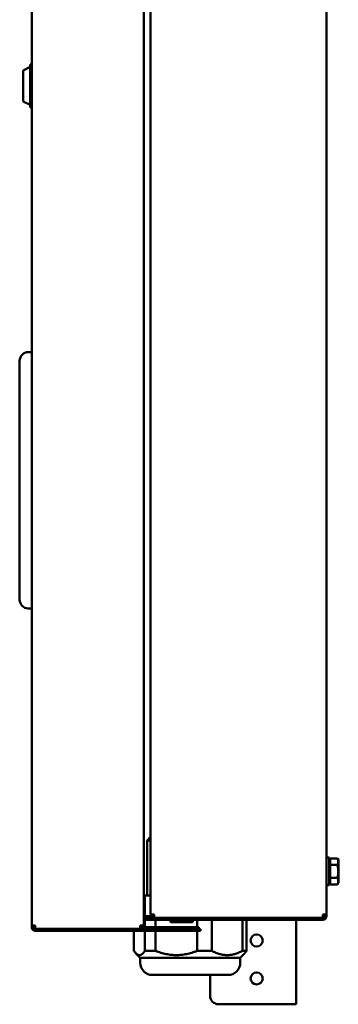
# Model space of a CAD drawing. Header units: millimetres. Extents: x -738 to 4658, y -1499 to 1602.
# Tile 1 of 24: x -727 to -542, y -456 to 114. Entities that reach past the tile are written whole.
import ezdxf

# ---------------------------------------------------------------- set-up
doc = ezdxf.new("R2010")
doc.units = ezdxf.units.MM
doc.layers.add('Видимый контур (ГОСТ)', color=7, linetype='Continuous', lineweight=50)

msp = doc.modelspace()

# ---------------------------------------------------------------- linework, layer by layer
at = {"layer": 'Видимый контур (ГОСТ)'}
for p, q in [((-650.62, -403.5), (-650.62, 737.5)), ((-548.62, 738.4), (-548.62, -404.4)), ((-719.62, -410.8), (-719.62, 562)), ((-654.62, 562), (-654.62, -410.8)), ((-724.62, 84.6), (-720.62, 86.6)), ((-720.62, 63.16), (-720.62, 88.04)), ((-720.62, 88.04), (-719.62, 88.04)), ((-724.62, 66.6), (-724.62, 84.6)), ((-724.62, 66.6), (-720.62, 64.6)), ((-720.62, 63.16), (-719.62, 63.16)), ((-719.62, -78.65), (-721.62, -78.65)), ((-726.62, -88.65), (-726.62, -83.65)), ((-726.62, -88.65), (-726.62, -217.15)), ((-726.62, -222.15), (-726.62, -217.15)), ((-721.62, -227.15), (-719.62, -227.15)), ((-650.62, -359.5), (-652.62, -361.5)), ((-650.62, -361.5), (-652.62, -361.5)), ((-652.62, -361.5), (-652.62, -393.5)), ((-548.62, -371.5), (-547.02, -371.5)), ((-547.02, -371.5), (-547.02, -387.5)), ((-546.42, -373.8), (-547.02, -373.8)), ((-546.42, -371.99), (-542.3, -371.99)), ((-546.42, -375.75), (-546.42, -371.99)), ((-546.42, -375.75), (-542.3, -375.75)), ((-546.42, -383.25), (-546.42, -375.75)), ((-541.72, -373), (-542.3, -371.99)), ((-541.72, -373.87), (-541.72, -373)), ((-541.72, -379.5), (-541.72, -373.87)), ((-541.72, -385.13), (-541.72, -379.5)), ((-548.62, -387.5), (-547.02, -387.5)), ((-546.42, -385.2), (-547.02, -385.2)), ((-546.42, -383.25), (-542.3, -383.25)), ((-546.42, -387.01), (-546.42, -383.25)), ((-546.42, -387.01), (-542.3, -387.01)), ((-541.72, -386), (-542.3, -387.01)), ((-541.72, -386), (-541.72, -385.13)), ((-654.62, -393.5), (-653.95, -393.5)), ((-653.95, -393.5), (-653.95, -405.4)), ((-653.95, -393.5), (-650.62, -393.5)), ((-650.62, -404.4), (-650.62, -403.5)), ((-650.62, -404.4), (-648.62, -404.4)), ((-648.62, -406.4), (-648.62, -404.4)), ((-548.62, -404.4), (-550.62, -404.4)), ((-550.62, -406.4), (-550.62, -404.4)), ((-549.62, -405.5), (-549.62, -404.4)), ((-548.62, -404.4), (-548.62, -405.5)), ((-654.62, -405.4), (-648.62, -405.4)), ((-648.62, -406.4), (-654.62, -406.4)), ((-654.62, -406.5), (-648.62, -406.5)), ((-648.62, -407.5), (-654.62, -407.5)), ((-653.95, -407.5), (-653.95, -411.8)), ((-550.62, -406.4), (-648.62, -406.4)), ((-648.62, -406.4), (-648.62, -406.5)), ((-648.62, -406.5), (-648.62, -407.5)), ((-648.62, -406.5), (-646.62, -406.5)), ((-646.62, -407.5), (-648.62, -407.5)), ((-647.86, -411.8), (-647.86, -407.5)), ((-550.62, -406.5), (-646.62, -406.5)), ((-646.62, -407.5), (-550.62, -407.5)), ((-639.12, -407.5), (-639.12, -408.5)), ((-626.62, -409), (-638.62, -409)), ((-635.08, -406.4), (-635.08, -406.5)), ((-630.16, -406.4), (-630.16, -406.5)), ((-626.12, -407.5), (-626.12, -408.5)), ((-623.56, -407.5), (-623.56, -411.8)), ((-615.17, -425.5), (-615.17, -407.5)), ((-606.62, -406.4), (-606.62, -406.5)), ((-597.23, -407.5), (-597.23, -425.5)), ((-594.93, -425.5), (-594.93, -407.5)), ((-566.12, -406.4), (-566.12, -406.5)), ((-566.12, -407.5), (-566.12, -456.5)), ((-717.62, -410.8), (-719.62, -410.8)), ((-719.62, -411.9), (-719.62, -410.8)), ((-718.62, -410.8), (-718.62, -411.9)), ((-717.62, -410.8), (-717.62, -412.8)), ((-656.62, -412.8), (-717.62, -412.8)), ((-717.62, -412.9), (-631.62, -412.9)), ((-717.62, -413.9), (-631.62, -413.9)), ((-660.31, -412.9), (-660.31, -412.8)), ((-660.31, -425.5), (-660.31, -413.9)), ((-654.62, -410.8), (-656.62, -410.8)), ((-656.62, -412.8), (-656.62, -410.8)), ((-656.62, -411.8), (-631.62, -411.8)), ((-631.62, -412.8), (-656.62, -412.8)), ((-653.95, -412.8), (-653.95, -412.9)), ((-653.95, -413.9), (-653.95, -425.5)), ((-647.86, -412.9), (-647.86, -412.8)), ((-647.86, -425.5), (-647.86, -413.9)), ((-626.12, -411.8), (-631.62, -411.8)), ((-631.62, -412.8), (-626.12, -412.8)), ((-631.62, -412.9), (-623.39, -412.9)), ((-623.39, -413.9), (-631.62, -413.9)), ((-626.12, -411.8), (-625.34, -411.8)), ((-625.34, -412.8), (-626.12, -412.8)), ((-625.34, -411.8), (-624.44, -411.8)), ((-625.34, -412.8), (-625.34, -411.8)), ((-624.44, -412.8), (-625.34, -412.8)), ((-624.44, -411.8), (-622.62, -411.8)), ((-622.62, -412.8), (-624.44, -412.8)), ((-623.56, -412.8), (-623.56, -412.9)), ((-623.56, -413.9), (-623.56, -425.5)), ((-623.39, -412.9), (-623.03, -412.9)), ((-623.03, -413.9), (-623.39, -413.9)), ((-623.03, -412.9), (-621.62, -412.9)), ((-623.03, -413.9), (-623.03, -412.9)), ((-621.62, -413.9), (-623.03, -413.9)), ((-622.62, -412.8), (-622.62, -411.8)), ((-621.62, -413.9), (-621.62, -412.9)), ((-656.62, -429.5), (-659.14, -426.98)), ((-653.95, -425.5), (-647.86, -425.5)), ((-623.56, -425.5), (-615.17, -425.5)), ((-598.62, -429.5), (-596.1, -426.98)), ((-597.23, -425.5), (-594.93, -425.5)), ((-656.62, -429.5), (-598.62, -429.5)), ((-656.62, -429.5), (-656.62, -432.5)), ((-598.62, -429.5), (-598.62, -432.5)), ((-649.62, -439.5), (-605.62, -439.5)), ((-616.12, -451.5), (-616.12, -439.5)), ((-570.12, -456.5), (-611.12, -456.5)), ((-570.12, -456.5), (-566.12, -456.5))]:
    msp.add_line(p, q, dxfattribs=at)
for centre in [(-589.12, -419.5), (-589.12, -441.5)]:
    msp.add_circle(centre, 3.5, dxfattribs=at)
for centre, radius, start, end in [((-721.62, -83.65), 5, 90, 180), ((-721.62, -222.15), 5, 180, 270), ((-638.62, -408.5), 0.5, 180, 270), ((-626.62, -408.5), 0.5, 270, 0), ((-550.62, -405.5), 2, 270, 0), ((-550.62, -405.5), 1, 270, 0), ((-717.62, -411.9), 2, 180, 270), ((-717.62, -411.9), 1, 180, 270), ((-649.62, -432.5), 7, 180, 270), ((-605.62, -432.5), 7, 270, 0), ((-611.12, -451.5), 5, 180, 270)]:
    msp.add_arc(centre, radius, start, end, dxfattribs=at)
for points, weights in [([(-541.72, -373.87), (-541.72, -373), (-542.3, -371.99)], [1, 1.0379548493, 1]), ([(-542.3, -375.75), (-541.72, -374.74), (-541.72, -373.87)], [1, 1.0379548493, 1]), ([(-541.72, -379.5), (-541.72, -377.76), (-542.3, -375.75)], [1, 1.0379548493, 1]), ([(-542.3, -383.25), (-541.72, -381.24), (-541.72, -379.5)], [1, 1.0379548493, 1]), ([(-541.72, -385.13), (-541.72, -384.26), (-542.3, -383.25)], [1, 1.0379548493, 1]), ([(-542.3, -387.01), (-541.72, -386), (-541.72, -385.13)], [1, 1.0379548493, 1]), ([(-653.95, -425.5), (-657.13, -430.31), (-660.31, -425.5)], [1, 1.08196721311, 1]), ([(-623.56, -425.5), (-635.71, -430.31), (-647.86, -425.5)], [1, 1.08196721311, 1]), ([(-597.23, -425.5), (-606.2, -430.31), (-615.17, -425.5)], [1, 1.08196721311, 1]), ([(-596.1, -426.98), (-595.53, -426.41), (-594.93, -425.5)], [1.02387036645, 1.01450036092, 1])]:
    msp.add_rational_spline(points, weights, degree=2, dxfattribs=at)

doc.saveas('drawing.dxf')
